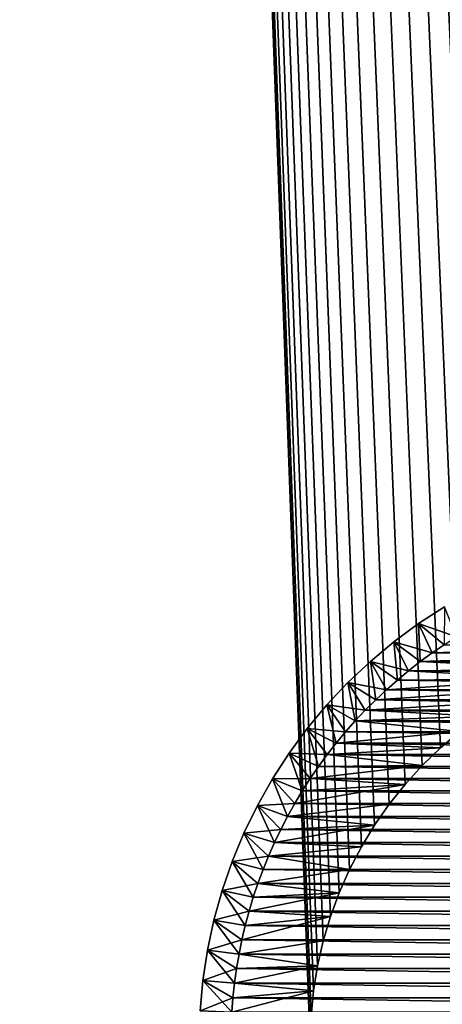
# Model space of a CAD drawing. Extents: x -260 to 260, y -882 to 882.
# Tile 33 of 234: x -222 to -208, y -599 to -568. Entities that reach past the tile are written whole.
import ezdxf

# ---------------------------------------------------------------- set-up
doc = ezdxf.new("R2010")
doc.units = 0
doc.header["$LTSCALE"] = 21.359881
for name, color, linetype in [('1', 7, 'CONTINUOUS'), ('11', 7, 'CONTINUOUS'), ('12', 7, 'CONTINUOUS'), ('19', 7, 'CONTINUOUS'), ('2', 7, 'CONTINUOUS'), ('9', 7, 'CONTINUOUS'), ('90', 7, 'CONTINUOUS'), ('92', 7, 'CONTINUOUS')]:
    doc.layers.add(name, color=color, linetype=linetype)

msp = doc.modelspace()

# ---------------------------------------------------------------- linework, layer by layer
at = {"layer": '1', "color": 7, "linetype": 'CONTINUOUS'}
for points in [[(-253.525, 0), (-253.525, -812.5), (253.525, 0), (-253.525, 0)], [(253.525, 0), (-253.525, -812.5), (253.525, -812.5), (253.525, 0)]]:
    msp.add_3dface(points, dxfattribs=at)
at = {"layer": '11', "color": 7, "linetype": 'CONTINUOUS'}
for points in [[(-208.667, -587.757, -20), (-200.401, -587.506, -20), (-208.285, -587.496, -20), (-208.667, -587.757, -20)], [(-201.2, -587.558, -20), (-200.401, -587.506, -20), (-208.667, -587.757, -20), (-201.2, -587.558, -20)], [(-209.04, -588.03, -20), (-202.782, -587.813, -20), (-208.667, -587.757, -20), (-209.04, -588.03, -20)], [(-203.557, -588.017, -20), (-202.782, -587.813, -20), (-209.04, -588.03, -20), (-203.557, -588.017, -20)], [(-201.995, -587.66, -20), (-201.2, -587.558, -20), (-208.667, -587.757, -20), (-201.995, -587.66, -20)], [(-202.782, -587.813, -20), (-201.995, -587.66, -20), (-208.667, -587.757, -20), (-202.782, -587.813, -20)], [(-209.404, -588.314, -20), (-204.317, -588.269, -20), (-209.04, -588.03, -20), (-209.404, -588.314, -20)], [(-204.317, -588.269, -20), (-203.557, -588.017, -20), (-209.04, -588.03, -20), (-204.317, -588.269, -20)], [(-209.759, -588.609, -20), (-205.06, -588.57, -20), (-209.404, -588.314, -20), (-209.759, -588.609, -20)], [(-205.06, -588.57, -20), (-204.317, -588.269, -20), (-209.404, -588.314, -20), (-205.06, -588.57, -20)], [(-205.782, -588.918, -20), (-205.06, -588.57, -20), (-210.105, -588.915, -20), (-205.782, -588.918, -20)], [(-210.105, -588.915, -20), (-205.06, -588.57, -20), (-209.759, -588.609, -20), (-210.105, -588.915, -20)], [(-210.442, -589.231, -20), (-205.782, -588.918, -20), (-210.105, -588.915, -20), (-210.442, -589.231, -20)], [(-206.48, -589.311, -20), (-205.782, -588.918, -20), (-210.442, -589.231, -20), (-206.48, -589.311, -20)], [(-210.769, -589.558, -20), (-206.48, -589.311, -20), (-210.442, -589.231, -20), (-210.769, -589.558, -20)], [(-207.152, -589.748, -20), (-206.48, -589.311, -20), (-210.769, -589.558, -20), (-207.152, -589.748, -20)], [(-211.085, -589.895, -20), (-207.152, -589.748, -20), (-210.769, -589.558, -20), (-211.085, -589.895, -20)], [(-211.391, -590.241, -20), (-207.794, -590.227, -20), (-211.085, -589.895, -20), (-211.391, -590.241, -20)], [(-207.794, -590.227, -20), (-207.152, -589.748, -20), (-211.085, -589.895, -20), (-207.794, -590.227, -20)], [(-208.404, -590.747, -20), (-207.794, -590.227, -20), (-211.686, -590.596, -20), (-208.404, -590.747, -20)], [(-211.686, -590.596, -20), (-207.794, -590.227, -20), (-211.391, -590.241, -20), (-211.686, -590.596, -20)], [(-211.97, -590.96, -20), (-208.404, -590.747, -20), (-211.686, -590.596, -20), (-211.97, -590.96, -20)], [(-208.979, -591.304, -20), (-208.404, -590.747, -20), (-211.97, -590.96, -20), (-208.979, -591.304, -20)], [(-212.243, -591.333, -20), (-208.979, -591.304, -20), (-211.97, -590.96, -20), (-212.243, -591.333, -20)], [(-209.518, -591.897, -20), (-208.979, -591.304, -20), (-212.504, -591.715, -20), (-209.518, -591.897, -20)], [(-212.504, -591.715, -20), (-208.979, -591.304, -20), (-212.243, -591.333, -20), (-212.504, -591.715, -20)], [(-212.753, -592.104, -20), (-209.518, -591.897, -20), (-212.504, -591.715, -20), (-212.753, -592.104, -20)], [(-210.018, -592.524, -20), (-209.518, -591.897, -20), (-212.99, -592.5, -20), (-210.018, -592.524, -20)], [(-212.99, -592.5, -20), (-209.518, -591.897, -20), (-212.753, -592.104, -20), (-212.99, -592.5, -20)], [(-213.215, -592.904, -20), (-210.018, -592.524, -20), (-212.99, -592.5, -20), (-213.215, -592.904, -20)], [(-210.476, -593.181, -20), (-210.018, -592.524, -20), (-213.215, -592.904, -20), (-210.476, -593.181, -20)], [(-213.427, -593.314, -20), (-210.476, -593.181, -20), (-213.215, -592.904, -20), (-213.427, -593.314, -20)], [(-210.892, -593.866, -20), (-210.476, -593.181, -20), (-213.627, -593.731, -20), (-210.892, -593.866, -20)], [(-213.627, -593.731, -20), (-210.476, -593.181, -20), (-213.427, -593.314, -20), (-213.627, -593.731, -20)], [(-213.814, -594.153, -20), (-210.892, -593.866, -20), (-213.627, -593.731, -20), (-213.814, -594.153, -20)], [(-211.262, -594.576, -20), (-210.892, -593.866, -20), (-213.814, -594.153, -20), (-211.262, -594.576, -20)], [(-213.987, -594.581, -20), (-211.262, -594.576, -20), (-213.814, -594.153, -20), (-213.987, -594.581, -20)], [(-211.587, -595.309, -20), (-211.262, -594.576, -20), (-214.147, -595.015, -20), (-211.587, -595.309, -20)], [(-214.147, -595.015, -20), (-211.262, -594.576, -20), (-213.987, -594.581, -20), (-214.147, -595.015, -20)], [(-214.294, -595.453, -20), (-211.587, -595.309, -20), (-214.147, -595.015, -20), (-214.294, -595.453, -20)], [(-211.863, -596.061, -20), (-211.587, -595.309, -20), (-214.427, -595.895, -20), (-211.863, -596.061, -20)], [(-214.427, -595.895, -20), (-211.587, -595.309, -20), (-214.294, -595.453, -20), (-214.427, -595.895, -20)], [(-214.547, -596.341, -20), (-211.863, -596.061, -20), (-214.427, -595.895, -20), (-214.547, -596.341, -20)], [(-212.091, -596.83, -20), (-211.863, -596.061, -20), (-214.653, -596.791, -20), (-212.091, -596.83, -20)], [(-214.653, -596.791, -20), (-211.863, -596.061, -20), (-214.547, -596.341, -20), (-214.653, -596.791, -20)], [(-214.745, -597.244, -20), (-212.091, -596.83, -20), (-214.653, -596.791, -20), (-214.745, -597.244, -20)], [(-212.27, -597.611, -20), (-212.091, -596.83, -20), (-214.745, -597.244, -20), (-212.27, -597.611, -20)], [(-214.822, -597.699, -20), (-212.27, -597.611, -20), (-214.745, -597.244, -20), (-214.822, -597.699, -20)], [(-212.397, -598.402, -20), (-212.27, -597.611, -20), (-214.886, -598.157, -20), (-212.397, -598.402, -20)], [(-214.886, -598.157, -20), (-212.27, -597.611, -20), (-214.822, -597.699, -20), (-214.886, -598.157, -20)], [(-214.936, -598.616, -20), (-212.397, -598.402, -20), (-214.886, -598.157, -20), (-214.936, -598.616, -20)], [(-212.474, -599.199, -20), (-212.397, -598.402, -20), (-214.972, -599.077, -20), (-212.474, -599.199, -20)], [(-214.972, -599.077, -20), (-212.397, -598.402, -20), (-214.936, -598.616, -20), (-214.972, -599.077, -20)]]:
    msp.add_3dface(points, dxfattribs=at)
at = {"layer": '12', "color": 7, "linetype": 'CONTINUOUS'}
for points in [[(-208.285, -587.496, -70), (-191.333, -587.757, -70), (-208.667, -587.757, -70), (-208.285, -587.496, -70)], [(-208.667, -587.757, -70), (-190.96, -588.03, -70), (-209.04, -588.03, -70), (-208.667, -587.757, -70)], [(-191.333, -587.757, -70), (-190.96, -588.03, -70), (-208.667, -587.757, -70), (-191.333, -587.757, -70)], [(-209.04, -588.03, -70), (-190.596, -588.314, -70), (-209.404, -588.314, -70), (-209.04, -588.03, -70)], [(-190.96, -588.03, -70), (-190.596, -588.314, -70), (-209.04, -588.03, -70), (-190.96, -588.03, -70)], [(-209.404, -588.314, -70), (-190.241, -588.609, -70), (-209.759, -588.609, -70), (-209.404, -588.314, -70)], [(-190.596, -588.314, -70), (-190.241, -588.609, -70), (-209.404, -588.314, -70), (-190.596, -588.314, -70)], [(-209.759, -588.609, -70), (-189.895, -588.915, -70), (-210.105, -588.915, -70), (-209.759, -588.609, -70)], [(-190.241, -588.609, -70), (-189.895, -588.915, -70), (-209.759, -588.609, -70), (-190.241, -588.609, -70)], [(-210.105, -588.915, -70), (-189.558, -589.231, -70), (-210.442, -589.231, -70), (-210.105, -588.915, -70)], [(-189.895, -588.915, -70), (-189.558, -589.231, -70), (-210.105, -588.915, -70), (-189.895, -588.915, -70)], [(-210.442, -589.231, -70), (-189.231, -589.558, -70), (-210.769, -589.558, -70), (-210.442, -589.231, -70)], [(-189.558, -589.231, -70), (-189.231, -589.558, -70), (-210.442, -589.231, -70), (-189.558, -589.231, -70)], [(-210.769, -589.558, -70), (-188.915, -589.895, -70), (-211.085, -589.895, -70), (-210.769, -589.558, -70)], [(-189.231, -589.558, -70), (-188.915, -589.895, -70), (-210.769, -589.558, -70), (-189.231, -589.558, -70)], [(-211.085, -589.895, -70), (-188.609, -590.241, -70), (-211.391, -590.241, -70), (-211.085, -589.895, -70)], [(-188.915, -589.895, -70), (-188.609, -590.241, -70), (-211.085, -589.895, -70), (-188.915, -589.895, -70)], [(-211.391, -590.241, -70), (-188.314, -590.596, -70), (-211.686, -590.596, -70), (-211.391, -590.241, -70)], [(-188.609, -590.241, -70), (-188.314, -590.596, -70), (-211.391, -590.241, -70), (-188.609, -590.241, -70)], [(-211.686, -590.596, -70), (-188.03, -590.96, -70), (-211.97, -590.96, -70), (-211.686, -590.596, -70)], [(-188.314, -590.596, -70), (-188.03, -590.96, -70), (-211.686, -590.596, -70), (-188.314, -590.596, -70)], [(-211.97, -590.96, -70), (-187.757, -591.333, -70), (-212.243, -591.333, -70), (-211.97, -590.96, -70)], [(-188.03, -590.96, -70), (-187.757, -591.333, -70), (-211.97, -590.96, -70), (-188.03, -590.96, -70)], [(-212.243, -591.333, -70), (-187.496, -591.715, -70), (-212.504, -591.715, -70), (-212.243, -591.333, -70)], [(-187.757, -591.333, -70), (-187.496, -591.715, -70), (-212.243, -591.333, -70), (-187.757, -591.333, -70)], [(-212.504, -591.715, -70), (-187.247, -592.104, -70), (-212.753, -592.104, -70), (-212.504, -591.715, -70)], [(-187.496, -591.715, -70), (-187.247, -592.104, -70), (-212.504, -591.715, -70), (-187.496, -591.715, -70)], [(-212.753, -592.104, -70), (-187.01, -592.5, -70), (-212.99, -592.5, -70), (-212.753, -592.104, -70)], [(-187.247, -592.104, -70), (-187.01, -592.5, -70), (-212.753, -592.104, -70), (-187.247, -592.104, -70)], [(-212.99, -592.5, -70), (-186.785, -592.904, -70), (-213.215, -592.904, -70), (-212.99, -592.5, -70)], [(-187.01, -592.5, -70), (-186.785, -592.904, -70), (-212.99, -592.5, -70), (-187.01, -592.5, -70)], [(-213.215, -592.904, -70), (-186.573, -593.314, -70), (-213.427, -593.314, -70), (-213.215, -592.904, -70)], [(-186.785, -592.904, -70), (-186.573, -593.314, -70), (-213.215, -592.904, -70), (-186.785, -592.904, -70)], [(-213.427, -593.314, -70), (-186.373, -593.731, -70), (-213.627, -593.731, -70), (-213.427, -593.314, -70)], [(-186.573, -593.314, -70), (-186.373, -593.731, -70), (-213.427, -593.314, -70), (-186.573, -593.314, -70)], [(-213.627, -593.731, -70), (-186.186, -594.153, -70), (-213.814, -594.153, -70), (-213.627, -593.731, -70)], [(-186.373, -593.731, -70), (-186.186, -594.153, -70), (-213.627, -593.731, -70), (-186.373, -593.731, -70)], [(-213.814, -594.153, -70), (-186.013, -594.581, -70), (-213.987, -594.581, -70), (-213.814, -594.153, -70)], [(-186.186, -594.153, -70), (-186.013, -594.581, -70), (-213.814, -594.153, -70), (-186.186, -594.153, -70)], [(-213.987, -594.581, -70), (-185.853, -595.015, -70), (-214.147, -595.015, -70), (-213.987, -594.581, -70)], [(-186.013, -594.581, -70), (-185.853, -595.015, -70), (-213.987, -594.581, -70), (-186.013, -594.581, -70)], [(-214.147, -595.015, -70), (-185.706, -595.453, -70), (-214.294, -595.453, -70), (-214.147, -595.015, -70)], [(-185.853, -595.015, -70), (-185.706, -595.453, -70), (-214.147, -595.015, -70), (-185.853, -595.015, -70)], [(-214.294, -595.453, -70), (-185.573, -595.895, -70), (-214.427, -595.895, -70), (-214.294, -595.453, -70)], [(-185.706, -595.453, -70), (-185.573, -595.895, -70), (-214.294, -595.453, -70), (-185.706, -595.453, -70)], [(-214.427, -595.895, -70), (-185.453, -596.341, -70), (-214.547, -596.341, -70), (-214.427, -595.895, -70)], [(-185.573, -595.895, -70), (-185.453, -596.341, -70), (-214.427, -595.895, -70), (-185.573, -595.895, -70)], [(-214.547, -596.341, -70), (-185.347, -596.791, -70), (-214.653, -596.791, -70), (-214.547, -596.341, -70)], [(-185.453, -596.341, -70), (-185.347, -596.791, -70), (-214.547, -596.341, -70), (-185.453, -596.341, -70)], [(-214.653, -596.791, -70), (-185.255, -597.244, -70), (-214.745, -597.244, -70), (-214.653, -596.791, -70)], [(-185.347, -596.791, -70), (-185.255, -597.244, -70), (-214.653, -596.791, -70), (-185.347, -596.791, -70)], [(-214.745, -597.244, -70), (-185.178, -597.699, -70), (-214.822, -597.699, -70), (-214.745, -597.244, -70)], [(-185.255, -597.244, -70), (-185.178, -597.699, -70), (-214.745, -597.244, -70), (-185.255, -597.244, -70)], [(-214.822, -597.699, -70), (-185.114, -598.157, -70), (-214.886, -598.157, -70), (-214.822, -597.699, -70)], [(-185.178, -597.699, -70), (-185.114, -598.157, -70), (-214.822, -597.699, -70), (-185.178, -597.699, -70)], [(-214.886, -598.157, -70), (-185.064, -598.616, -70), (-214.936, -598.616, -70), (-214.886, -598.157, -70)], [(-185.114, -598.157, -70), (-185.064, -598.616, -70), (-214.886, -598.157, -70), (-185.114, -598.157, -70)], [(-214.936, -598.616, -70), (-185.028, -599.077, -70), (-214.972, -599.077, -70), (-214.936, -598.616, -70)], [(-185.064, -598.616, -70), (-185.028, -599.077, -70), (-214.936, -598.616, -70), (-185.064, -598.616, -70)]]:
    msp.add_3dface(points, dxfattribs=at)
at = {"layer": '19', "color": 7, "linetype": 'CONTINUOUS'}
for points in [[(-209.089, -586.832, -21), (-208.277, -586.307, -21), (-209.089, -586.832, -69), (-209.089, -586.832, -21)], [(-209.089, -586.832, -69), (-208.277, -586.307, -21), (-208.277, -586.307, -69), (-209.089, -586.832, -69)], [(-209.868, -587.405, -21), (-209.089, -586.832, -21), (-209.868, -587.405, -69), (-209.868, -587.405, -21)], [(-209.868, -587.405, -69), (-209.089, -586.832, -21), (-209.089, -586.832, -69), (-209.868, -587.405, -69)], [(-210.61, -588.024, -21), (-209.868, -587.405, -21), (-210.61, -588.024, -69), (-210.61, -588.024, -21)], [(-210.61, -588.024, -69), (-209.868, -587.405, -21), (-209.868, -587.405, -69), (-210.61, -588.024, -69)], [(-211.314, -588.686, -21), (-210.61, -588.024, -21), (-211.314, -588.686, -69), (-211.314, -588.686, -21)], [(-211.314, -588.686, -69), (-210.61, -588.024, -21), (-210.61, -588.024, -69), (-211.314, -588.686, -69)], [(-211.976, -589.39, -21), (-211.314, -588.686, -21), (-211.976, -589.39, -69), (-211.976, -589.39, -21)], [(-211.976, -589.39, -69), (-211.314, -588.686, -21), (-211.314, -588.686, -69), (-211.976, -589.39, -69)], [(-212.595, -590.132, -21), (-211.976, -589.39, -21), (-212.595, -590.132, -69), (-212.595, -590.132, -21)], [(-212.595, -590.132, -69), (-211.976, -589.39, -21), (-211.976, -589.39, -69), (-212.595, -590.132, -69)], [(-213.168, -590.911, -21), (-212.595, -590.132, -21), (-213.168, -590.911, -69), (-213.168, -590.911, -21)], [(-213.168, -590.911, -69), (-212.595, -590.132, -21), (-212.595, -590.132, -69), (-213.168, -590.911, -69)], [(-213.693, -591.723, -21), (-213.168, -590.911, -21), (-213.693, -591.723, -69), (-213.693, -591.723, -21)], [(-213.693, -591.723, -69), (-213.168, -590.911, -21), (-213.168, -590.911, -69), (-213.693, -591.723, -69)], [(-214.167, -592.564, -21), (-213.693, -591.723, -21), (-214.167, -592.564, -69), (-214.167, -592.564, -21)], [(-214.167, -592.564, -69), (-213.693, -591.723, -21), (-213.693, -591.723, -69), (-214.167, -592.564, -69)], [(-214.59, -593.433, -21), (-214.167, -592.564, -21), (-214.59, -593.433, -69), (-214.59, -593.433, -21)], [(-214.59, -593.433, -69), (-214.167, -592.564, -21), (-214.167, -592.564, -69), (-214.59, -593.433, -69)], [(-214.96, -594.326, -21), (-214.59, -593.433, -21), (-214.96, -594.326, -69), (-214.96, -594.326, -21)], [(-214.96, -594.326, -69), (-214.59, -593.433, -21), (-214.59, -593.433, -69), (-214.96, -594.326, -69)], [(-215.276, -595.24, -21), (-214.96, -594.326, -21), (-215.276, -595.24, -69), (-215.276, -595.24, -21)], [(-215.276, -595.24, -69), (-214.96, -594.326, -21), (-214.96, -594.326, -69), (-215.276, -595.24, -69)], [(-215.535, -596.171, -21), (-215.276, -595.24, -21), (-215.535, -596.171, -69), (-215.535, -596.171, -21)], [(-215.535, -596.171, -69), (-215.276, -595.24, -21), (-215.276, -595.24, -69), (-215.535, -596.171, -69)], [(-215.738, -597.116, -21), (-215.535, -596.171, -21), (-215.738, -597.116, -69), (-215.738, -597.116, -21)], [(-215.738, -597.116, -69), (-215.535, -596.171, -21), (-215.535, -596.171, -69), (-215.738, -597.116, -69)], [(-215.883, -598.071, -21), (-215.738, -597.116, -21), (-215.883, -598.071, -69), (-215.883, -598.071, -21)], [(-215.883, -598.071, -69), (-215.738, -597.116, -21), (-215.738, -597.116, -69), (-215.883, -598.071, -69)], [(-215.971, -599.034, -21), (-215.883, -598.071, -21), (-215.971, -599.034, -69), (-215.971, -599.034, -21)], [(-215.971, -599.034, -69), (-215.883, -598.071, -21), (-215.883, -598.071, -69), (-215.971, -599.034, -69)]]:
    msp.add_3dface(points, dxfattribs=at)
at = {"layer": '2', "color": 7, "linetype": 'CONTINUOUS'}
for points in [[(-212.474, -600.801, -9), (-260.487, -812.5, -9), (-239.75, 145, -9), (-212.474, -600.801, -9)], [(-212.474, -599.199, -9), (-212.5, -600, -9), (-239.75, 145, -9), (-212.474, -599.199, -9)], [(-212.5, -600, -9), (-212.474, -600.801, -9), (-239.75, 145, -9), (-212.5, -600, -9)], [(-212.397, -598.402, -9), (-212.474, -599.199, -9), (-239.75, 145, -9), (-212.397, -598.402, -9)], [(-239.75, 145, -9), (-239.733, 144.56, -9), (-212.397, -598.402, -9), (-239.75, 145, -9)], [(-212.27, -597.611, -9), (-212.397, -598.402, -9), (-239.733, 144.56, -9), (-212.27, -597.611, -9)], [(-212.091, -596.83, -9), (-212.27, -597.611, -9), (-239.733, 144.56, -9), (-212.091, -596.83, -9)], [(-211.863, -596.061, -9), (-212.091, -596.83, -9), (-239.733, 144.56, -9), (-211.863, -596.061, -9)], [(-211.262, -594.576, -9), (-211.587, -595.309, -9), (-239.733, 144.56, -9), (-211.262, -594.576, -9)], [(-211.587, -595.309, -9), (-211.863, -596.061, -9), (-239.733, 144.56, -9), (-211.587, -595.309, -9)], [(-210.892, -593.866, -9), (-211.262, -594.576, -9), (-239.733, 144.56, -9), (-210.892, -593.866, -9)], [(-210.476, -593.181, -9), (-210.892, -593.866, -9), (-239.733, 144.56, -9), (-210.476, -593.181, -9)], [(-210.018, -592.524, -9), (-210.476, -593.181, -9), (-239.733, 144.56, -9), (-210.018, -592.524, -9)], [(-209.518, -591.897, -9), (-210.018, -592.524, -9), (-239.733, 144.56, -9), (-209.518, -591.897, -9)], [(-208.979, -591.304, -9), (-209.518, -591.897, -9), (-239.733, 144.56, -9), (-208.979, -591.304, -9)], [(-208.404, -590.747, -9), (-208.979, -591.304, -9), (-239.733, 144.56, -9), (-208.404, -590.747, -9)], [(-207.794, -590.227, -9), (-208.404, -590.747, -9), (-239.733, 144.56, -9), (-207.794, -590.227, -9)], [(-207.152, -589.748, -9), (-207.794, -590.227, -9), (-239.733, 144.56, -9), (-207.152, -589.748, -9)], [(-206.48, -589.311, -9), (-207.152, -589.748, -9), (-239.733, 144.56, -9), (-206.48, -589.311, -9)], [(-205.782, -588.918, -9), (-206.48, -589.311, -9), (-239.733, 144.56, -9), (-205.782, -588.918, -9)], [(-205.06, -588.57, -9), (-205.782, -588.918, -9), (-239.733, 144.56, -9), (-205.06, -588.57, -9)], [(-204.317, -588.269, -9), (-205.06, -588.57, -9), (-239.733, 144.56, -9), (-204.317, -588.269, -9)], [(-203.557, -588.017, -9), (-204.317, -588.269, -9), (-239.733, 144.56, -9), (-203.557, -588.017, -9)], [(-202.782, -587.813, -9), (-203.557, -588.017, -9), (-239.733, 144.56, -9), (-202.782, -587.813, -9)], [(-201.995, -587.66, -9), (-202.782, -587.813, -9), (-239.733, 144.56, -9), (-201.995, -587.66, -9)], [(-201.2, -587.558, -9), (-201.995, -587.66, -9), (-239.733, 144.56, -9), (-201.2, -587.558, -9)], [(-200.401, -587.506, -9), (-201.2, -587.558, -9), (-239.733, 144.56, -9), (-200.401, -587.506, -9)], [(-199.599, -587.506, -9), (-200.401, -587.506, -9), (-239.733, 144.56, -9), (-199.599, -587.506, -9)], [(-239.683, 144.122, -9), (-199.599, -587.506, -9), (-239.733, 144.56, -9), (-239.683, 144.122, -9)], [(-239.599, 143.69, -9), (-199.599, -587.506, -9), (-239.683, 144.122, -9), (-239.599, 143.69, -9)], [(-239.482, 143.265, -9), (-199.599, -587.506, -9), (-239.599, 143.69, -9), (-239.482, 143.265, -9)], [(-156.739, -120, -9), (-199.599, -587.506, -9), (-239.482, 143.265, -9), (-156.739, -120, -9)]]:
    msp.add_3dface(points, dxfattribs=at)
at = {"layer": '9', "color": 7, "linetype": 'CONTINUOUS'}
for points in [[(-208.404, -590.747, -9), (-207.794, -590.227, -9), (-208.404, -590.747, -20), (-208.404, -590.747, -9)], [(-208.404, -590.747, -20), (-207.794, -590.227, -9), (-207.794, -590.227, -20), (-208.404, -590.747, -20)], [(-208.979, -591.304, -9), (-208.404, -590.747, -9), (-208.979, -591.304, -20), (-208.979, -591.304, -9)], [(-208.979, -591.304, -20), (-208.404, -590.747, -9), (-208.404, -590.747, -20), (-208.979, -591.304, -20)], [(-209.518, -591.897, -9), (-208.979, -591.304, -9), (-209.518, -591.897, -20), (-209.518, -591.897, -9)], [(-209.518, -591.897, -20), (-208.979, -591.304, -9), (-208.979, -591.304, -20), (-209.518, -591.897, -20)], [(-210.018, -592.524, -9), (-209.518, -591.897, -9), (-210.018, -592.524, -20), (-210.018, -592.524, -9)], [(-210.018, -592.524, -20), (-209.518, -591.897, -9), (-209.518, -591.897, -20), (-210.018, -592.524, -20)], [(-210.476, -593.181, -9), (-210.018, -592.524, -9), (-210.476, -593.181, -20), (-210.476, -593.181, -9)], [(-210.476, -593.181, -20), (-210.018, -592.524, -9), (-210.018, -592.524, -20), (-210.476, -593.181, -20)], [(-210.892, -593.866, -9), (-210.476, -593.181, -9), (-210.892, -593.866, -20), (-210.892, -593.866, -9)], [(-210.892, -593.866, -20), (-210.476, -593.181, -9), (-210.476, -593.181, -20), (-210.892, -593.866, -20)], [(-211.262, -594.576, -9), (-210.892, -593.866, -9), (-211.262, -594.576, -20), (-211.262, -594.576, -9)], [(-211.262, -594.576, -20), (-210.892, -593.866, -9), (-210.892, -593.866, -20), (-211.262, -594.576, -20)], [(-211.587, -595.309, -9), (-211.262, -594.576, -9), (-211.587, -595.309, -20), (-211.587, -595.309, -9)], [(-211.587, -595.309, -20), (-211.262, -594.576, -9), (-211.262, -594.576, -20), (-211.587, -595.309, -20)], [(-211.863, -596.061, -9), (-211.587, -595.309, -9), (-211.863, -596.061, -20), (-211.863, -596.061, -9)], [(-211.863, -596.061, -20), (-211.587, -595.309, -9), (-211.587, -595.309, -20), (-211.863, -596.061, -20)], [(-212.091, -596.83, -9), (-211.863, -596.061, -9), (-212.091, -596.83, -20), (-212.091, -596.83, -9)], [(-212.091, -596.83, -20), (-211.863, -596.061, -9), (-211.863, -596.061, -20), (-212.091, -596.83, -20)], [(-212.27, -597.611, -9), (-212.091, -596.83, -9), (-212.27, -597.611, -20), (-212.27, -597.611, -9)], [(-212.27, -597.611, -20), (-212.091, -596.83, -9), (-212.091, -596.83, -20), (-212.27, -597.611, -20)], [(-212.397, -598.402, -9), (-212.27, -597.611, -9), (-212.397, -598.402, -20), (-212.397, -598.402, -9)], [(-212.397, -598.402, -20), (-212.27, -597.611, -9), (-212.27, -597.611, -20), (-212.397, -598.402, -20)], [(-212.474, -599.199, -9), (-212.397, -598.402, -9), (-212.474, -599.199, -20), (-212.474, -599.199, -9)], [(-212.474, -599.199, -20), (-212.397, -598.402, -9), (-212.397, -598.402, -20), (-212.474, -599.199, -20)]]:
    msp.add_3dface(points, dxfattribs=at)
at = {"layer": '90', "color": 7, "linetype": 'CONTINUOUS'}
for points in [[(-207.896, -587.247, -20), (-208.277, -586.307, -21), (-209.089, -586.832, -21), (-207.896, -587.247, -20)], [(-208.667, -587.757, -20), (-209.089, -586.832, -21), (-209.868, -587.405, -21), (-208.667, -587.757, -20)], [(-208.667, -587.757, -20), (-208.285, -587.496, -20), (-209.089, -586.832, -21), (-208.667, -587.757, -20)], [(-208.285, -587.496, -20), (-207.896, -587.247, -20), (-209.089, -586.832, -21), (-208.285, -587.496, -20)], [(-209.404, -588.314, -20), (-209.868, -587.405, -21), (-210.61, -588.024, -21), (-209.404, -588.314, -20)], [(-209.404, -588.314, -20), (-209.04, -588.03, -20), (-209.868, -587.405, -21), (-209.404, -588.314, -20)], [(-209.04, -588.03, -20), (-208.667, -587.757, -20), (-209.868, -587.405, -21), (-209.04, -588.03, -20)], [(-210.105, -588.915, -20), (-210.61, -588.024, -21), (-211.314, -588.686, -21), (-210.105, -588.915, -20)], [(-210.105, -588.915, -20), (-209.759, -588.609, -20), (-210.61, -588.024, -21), (-210.105, -588.915, -20)], [(-209.759, -588.609, -20), (-209.404, -588.314, -20), (-210.61, -588.024, -21), (-209.759, -588.609, -20)], [(-210.769, -589.558, -20), (-211.314, -588.686, -21), (-211.976, -589.39, -21), (-210.769, -589.558, -20)], [(-210.769, -589.558, -20), (-210.442, -589.231, -20), (-211.314, -588.686, -21), (-210.769, -589.558, -20)], [(-210.442, -589.231, -20), (-210.105, -588.915, -20), (-211.314, -588.686, -21), (-210.442, -589.231, -20)], [(-211.391, -590.241, -20), (-211.976, -589.39, -21), (-212.595, -590.132, -21), (-211.391, -590.241, -20)], [(-211.391, -590.241, -20), (-211.085, -589.895, -20), (-211.976, -589.39, -21), (-211.391, -590.241, -20)], [(-211.085, -589.895, -20), (-210.769, -589.558, -20), (-211.976, -589.39, -21), (-211.085, -589.895, -20)], [(-211.97, -590.96, -20), (-212.595, -590.132, -21), (-213.168, -590.911, -21), (-211.97, -590.96, -20)], [(-211.97, -590.96, -20), (-211.686, -590.596, -20), (-212.595, -590.132, -21), (-211.97, -590.96, -20)], [(-211.686, -590.596, -20), (-211.391, -590.241, -20), (-212.595, -590.132, -21), (-211.686, -590.596, -20)], [(-212.504, -591.715, -20), (-213.168, -590.911, -21), (-213.693, -591.723, -21), (-212.504, -591.715, -20)], [(-212.504, -591.715, -20), (-212.243, -591.333, -20), (-213.168, -590.911, -21), (-212.504, -591.715, -20)], [(-212.243, -591.333, -20), (-211.97, -590.96, -20), (-213.168, -590.911, -21), (-212.243, -591.333, -20)], [(-212.99, -592.5, -20), (-213.693, -591.723, -21), (-214.167, -592.564, -21), (-212.99, -592.5, -20)], [(-212.753, -592.104, -20), (-212.504, -591.715, -20), (-213.693, -591.723, -21), (-212.753, -592.104, -20)], [(-212.99, -592.5, -20), (-212.753, -592.104, -20), (-213.693, -591.723, -21), (-212.99, -592.5, -20)], [(-213.427, -593.314, -20), (-214.167, -592.564, -21), (-214.59, -593.433, -21), (-213.427, -593.314, -20)], [(-213.215, -592.904, -20), (-212.99, -592.5, -20), (-214.167, -592.564, -21), (-213.215, -592.904, -20)], [(-213.427, -593.314, -20), (-213.215, -592.904, -20), (-214.167, -592.564, -21), (-213.427, -593.314, -20)], [(-213.627, -593.731, -20), (-213.427, -593.314, -20), (-214.59, -593.433, -21), (-213.627, -593.731, -20)], [(-213.814, -594.153, -20), (-214.59, -593.433, -21), (-214.96, -594.326, -21), (-213.814, -594.153, -20)], [(-213.814, -594.153, -20), (-213.627, -593.731, -20), (-214.59, -593.433, -21), (-213.814, -594.153, -20)], [(-214.147, -595.015, -20), (-214.96, -594.326, -21), (-215.276, -595.24, -21), (-214.147, -595.015, -20)], [(-213.987, -594.581, -20), (-213.814, -594.153, -20), (-214.96, -594.326, -21), (-213.987, -594.581, -20)], [(-214.147, -595.015, -20), (-213.987, -594.581, -20), (-214.96, -594.326, -21), (-214.147, -595.015, -20)], [(-214.427, -595.895, -20), (-215.276, -595.24, -21), (-215.535, -596.171, -21), (-214.427, -595.895, -20)], [(-214.294, -595.453, -20), (-214.147, -595.015, -20), (-215.276, -595.24, -21), (-214.294, -595.453, -20)], [(-214.427, -595.895, -20), (-214.294, -595.453, -20), (-215.276, -595.24, -21), (-214.427, -595.895, -20)], [(-214.547, -596.341, -20), (-214.427, -595.895, -20), (-215.535, -596.171, -21), (-214.547, -596.341, -20)], [(-214.653, -596.791, -20), (-215.535, -596.171, -21), (-215.738, -597.116, -21), (-214.653, -596.791, -20)], [(-214.653, -596.791, -20), (-214.547, -596.341, -20), (-215.535, -596.171, -21), (-214.653, -596.791, -20)], [(-214.745, -597.244, -20), (-214.653, -596.791, -20), (-215.738, -597.116, -21), (-214.745, -597.244, -20)], [(-214.822, -597.699, -20), (-215.738, -597.116, -21), (-215.883, -598.071, -21), (-214.822, -597.699, -20)], [(-214.822, -597.699, -20), (-214.745, -597.244, -20), (-215.738, -597.116, -21), (-214.822, -597.699, -20)], [(-214.886, -598.157, -20), (-214.822, -597.699, -20), (-215.883, -598.071, -21), (-214.886, -598.157, -20)], [(-214.936, -598.616, -20), (-215.883, -598.071, -21), (-215.971, -599.034, -21), (-214.936, -598.616, -20)], [(-214.936, -598.616, -20), (-214.886, -598.157, -20), (-215.883, -598.071, -21), (-214.936, -598.616, -20)], [(-214.972, -599.077, -20), (-214.936, -598.616, -20), (-215.971, -599.034, -21), (-214.972, -599.077, -20)]]:
    msp.add_3dface(points, dxfattribs=at)
at = {"layer": '92', "color": 7, "linetype": 'CONTINUOUS'}
for points in [[(-208.285, -587.496, -70), (-209.089, -586.832, -69), (-208.277, -586.307, -69), (-208.285, -587.496, -70)], [(-209.04, -588.03, -70), (-209.868, -587.405, -69), (-209.089, -586.832, -69), (-209.04, -588.03, -70)], [(-208.285, -587.496, -70), (-208.667, -587.757, -70), (-209.089, -586.832, -69), (-208.285, -587.496, -70)], [(-208.667, -587.757, -70), (-209.04, -588.03, -70), (-209.089, -586.832, -69), (-208.667, -587.757, -70)], [(-209.759, -588.609, -70), (-210.61, -588.024, -69), (-209.868, -587.405, -69), (-209.759, -588.609, -70)], [(-209.04, -588.03, -70), (-209.404, -588.314, -70), (-209.868, -587.405, -69), (-209.04, -588.03, -70)], [(-209.404, -588.314, -70), (-209.759, -588.609, -70), (-209.868, -587.405, -69), (-209.404, -588.314, -70)], [(-210.442, -589.231, -70), (-211.314, -588.686, -69), (-210.61, -588.024, -69), (-210.442, -589.231, -70)], [(-209.759, -588.609, -70), (-210.105, -588.915, -70), (-210.61, -588.024, -69), (-209.759, -588.609, -70)], [(-210.105, -588.915, -70), (-210.442, -589.231, -70), (-210.61, -588.024, -69), (-210.105, -588.915, -70)], [(-211.085, -589.895, -70), (-211.976, -589.39, -69), (-211.314, -588.686, -69), (-211.085, -589.895, -70)], [(-210.442, -589.231, -70), (-210.769, -589.558, -70), (-211.314, -588.686, -69), (-210.442, -589.231, -70)], [(-210.769, -589.558, -70), (-211.085, -589.895, -70), (-211.314, -588.686, -69), (-210.769, -589.558, -70)], [(-211.686, -590.596, -70), (-212.595, -590.132, -69), (-211.976, -589.39, -69), (-211.686, -590.596, -70)], [(-211.085, -589.895, -70), (-211.391, -590.241, -70), (-211.976, -589.39, -69), (-211.085, -589.895, -70)], [(-211.391, -590.241, -70), (-211.686, -590.596, -70), (-211.976, -589.39, -69), (-211.391, -590.241, -70)], [(-212.243, -591.333, -70), (-213.168, -590.911, -69), (-212.595, -590.132, -69), (-212.243, -591.333, -70)], [(-211.686, -590.596, -70), (-211.97, -590.96, -70), (-212.595, -590.132, -69), (-211.686, -590.596, -70)], [(-211.97, -590.96, -70), (-212.243, -591.333, -70), (-212.595, -590.132, -69), (-211.97, -590.96, -70)], [(-212.753, -592.104, -70), (-213.693, -591.723, -69), (-213.168, -590.911, -69), (-212.753, -592.104, -70)], [(-212.243, -591.333, -70), (-212.504, -591.715, -70), (-213.168, -590.911, -69), (-212.243, -591.333, -70)], [(-212.504, -591.715, -70), (-212.753, -592.104, -70), (-213.168, -590.911, -69), (-212.504, -591.715, -70)], [(-213.215, -592.904, -70), (-214.167, -592.564, -69), (-213.693, -591.723, -69), (-213.215, -592.904, -70)], [(-212.753, -592.104, -70), (-212.99, -592.5, -70), (-213.693, -591.723, -69), (-212.753, -592.104, -70)], [(-212.99, -592.5, -70), (-213.215, -592.904, -70), (-213.693, -591.723, -69), (-212.99, -592.5, -70)], [(-213.627, -593.731, -70), (-214.59, -593.433, -69), (-214.167, -592.564, -69), (-213.627, -593.731, -70)], [(-213.215, -592.904, -70), (-213.427, -593.314, -70), (-214.167, -592.564, -69), (-213.215, -592.904, -70)], [(-213.427, -593.314, -70), (-213.627, -593.731, -70), (-214.167, -592.564, -69), (-213.427, -593.314, -70)], [(-213.987, -594.581, -70), (-214.96, -594.326, -69), (-214.59, -593.433, -69), (-213.987, -594.581, -70)], [(-213.627, -593.731, -70), (-213.814, -594.153, -70), (-214.59, -593.433, -69), (-213.627, -593.731, -70)], [(-213.814, -594.153, -70), (-213.987, -594.581, -70), (-214.59, -593.433, -69), (-213.814, -594.153, -70)], [(-214.294, -595.453, -70), (-215.276, -595.24, -69), (-214.96, -594.326, -69), (-214.294, -595.453, -70)], [(-213.987, -594.581, -70), (-214.147, -595.015, -70), (-214.96, -594.326, -69), (-213.987, -594.581, -70)], [(-214.147, -595.015, -70), (-214.294, -595.453, -70), (-214.96, -594.326, -69), (-214.147, -595.015, -70)], [(-214.547, -596.341, -70), (-215.535, -596.171, -69), (-215.276, -595.24, -69), (-214.547, -596.341, -70)], [(-214.294, -595.453, -70), (-214.427, -595.895, -70), (-215.276, -595.24, -69), (-214.294, -595.453, -70)], [(-214.427, -595.895, -70), (-214.547, -596.341, -70), (-215.276, -595.24, -69), (-214.427, -595.895, -70)], [(-214.745, -597.244, -70), (-215.738, -597.116, -69), (-215.535, -596.171, -69), (-214.745, -597.244, -70)], [(-214.547, -596.341, -70), (-214.653, -596.791, -70), (-215.535, -596.171, -69), (-214.547, -596.341, -70)], [(-214.653, -596.791, -70), (-214.745, -597.244, -70), (-215.535, -596.171, -69), (-214.653, -596.791, -70)], [(-214.886, -598.157, -70), (-215.883, -598.071, -69), (-215.738, -597.116, -69), (-214.886, -598.157, -70)], [(-214.745, -597.244, -70), (-214.822, -597.699, -70), (-215.738, -597.116, -69), (-214.745, -597.244, -70)], [(-214.822, -597.699, -70), (-214.886, -598.157, -70), (-215.738, -597.116, -69), (-214.822, -597.699, -70)], [(-214.972, -599.077, -70), (-215.971, -599.034, -69), (-215.883, -598.071, -69), (-214.972, -599.077, -70)], [(-214.886, -598.157, -70), (-214.936, -598.616, -70), (-215.883, -598.071, -69), (-214.886, -598.157, -70)], [(-214.936, -598.616, -70), (-214.972, -599.077, -70), (-215.883, -598.071, -69), (-214.936, -598.616, -70)]]:
    msp.add_3dface(points, dxfattribs=at)

doc.saveas('drawing.dxf')
